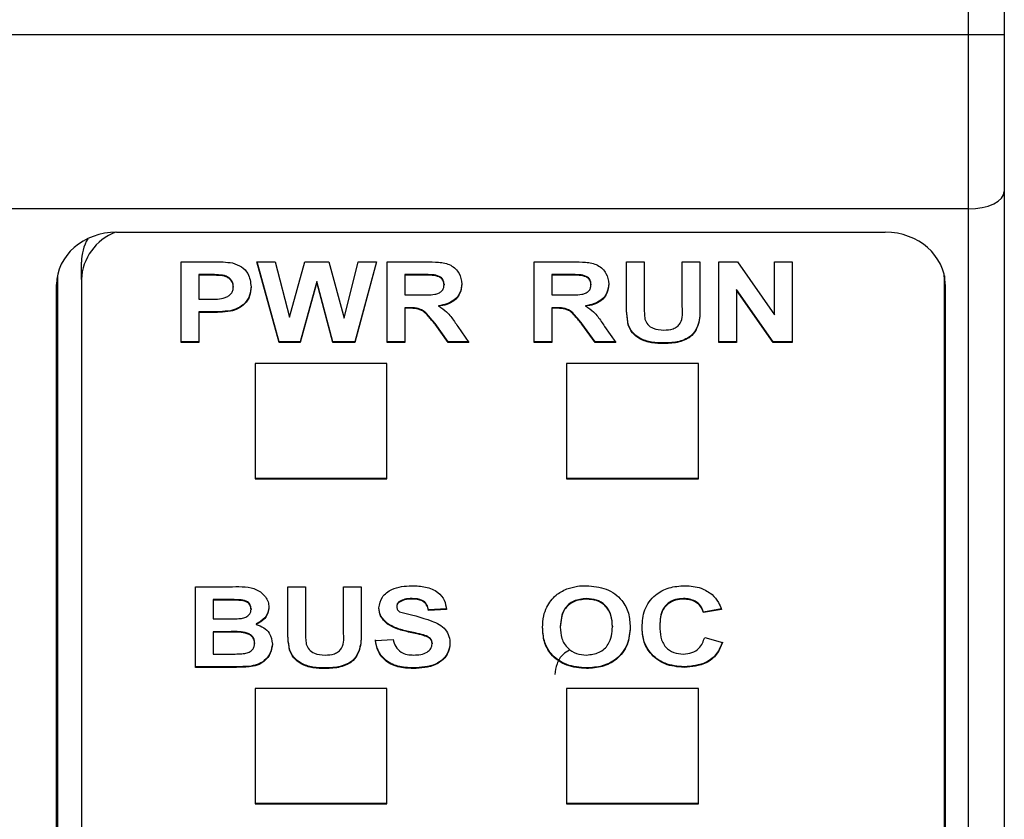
# Model space of a CAD drawing. Header units: millimetres. Extents: x 0 to 594, y 0 to 420.
# Tile 59 of 94: x 456.33 to 464.55, y 191.57 to 198.24. Entities that reach past the tile are written whole.
import ezdxf

# ---------------------------------------------------------------- set-up
doc = ezdxf.new("R2010")
doc.units = ezdxf.units.MM

msp = doc.modelspace()

# ---------------------------------------------------------------- linework, layer by layer
at = {"color": 7, "linetype": 'Continuous', "lineweight": 25}
for p, q in [((464.2481, 198.1153), (464.2481, 231.0357)), ((464.5481, 231.0357), (464.5481, 198.1153)), ((444.6981, 198.1153), (464.2481, 198.1153)), ((464.2481, 198.1153), (464.5481, 198.1153)), ((464.2481, 196.6609), (464.2481, 198.1153)), ((464.5481, 198.1153), (464.5481, 196.8064)), ((464.5481, 196.8064), (464.5481, 140.1078)), ((464.2481, 196.6609), (444.6981, 196.6609)), ((464.2481, 139.9624), (464.2481, 196.6609)), ((457.141, 196.4665), (463.5552, 196.4665)), ((456.8481, 196.0716), (456.8481, 196.217)), ((457.6807, 196.2207), (457.9272, 196.2207)), ((457.6807, 195.5468), (457.6807, 196.2207)), ((458.3129, 196.2207), (458.4648, 196.2207)), ((458.4974, 195.5468), (458.3129, 196.2207)), ((458.4974, 195.5517), (458.3143, 196.2207)), ((458.4648, 196.2207), (458.5846, 195.7578)), ((458.5846, 195.7578), (458.7113, 196.2207)), ((458.7113, 196.2207), (458.9135, 196.2207)), ((458.9135, 196.2207), (459.039, 195.75)), ((459.039, 195.75), (459.1584, 196.2207)), ((459.3106, 196.2207), (459.1296, 195.5468)), ((459.3093, 196.2207), (459.1296, 195.5517)), ((459.1584, 196.2207), (459.3106, 196.2207)), ((459.3995, 196.2207), (459.7229, 196.2207)), ((459.3995, 195.5468), (459.3995, 196.2207)), ((460.6254, 196.2207), (460.9487, 196.2207)), ((460.6254, 195.5468), (460.6254, 196.2207)), ((461.3959, 196.2207), (461.5441, 196.2207)), ((461.3959, 195.8627), (461.3959, 196.2207)), ((461.5441, 196.2207), (461.5441, 195.855)), ((461.8602, 196.2207), (462.0083, 196.2207)), ((461.8602, 195.8472), (461.8602, 196.2207)), ((462.0083, 196.2207), (462.0083, 195.8682)), ((462.1664, 196.2207), (462.3212, 196.2207)), ((462.1664, 195.5468), (462.1664, 196.2207)), ((462.3212, 196.2207), (462.6306, 195.7779)), ((462.6306, 196.2207), (462.7788, 196.2207)), ((462.6306, 195.7779), (462.6306, 196.2207)), ((462.7788, 196.2207), (462.7788, 195.5468)), ((456.6481, 196.1021), (456.6481, 175.1214)), ((457.9073, 196.1132), (457.8289, 196.1132)), ((457.8289, 196.1132), (457.8289, 196.1084)), ((457.9073, 196.1084), (457.8289, 196.1084)), ((457.8289, 196.1084), (457.8289, 195.9097)), ((457.9073, 196.1132), (457.9073, 196.1084)), ((458.0243, 196.1085), (458.0243, 196.1037)), ((459.6737, 196.1132), (459.5477, 196.1132)), ((459.5477, 196.1132), (459.5477, 196.1084)), ((459.5477, 196.1084), (459.5477, 195.9442)), ((459.6737, 196.1084), (459.5477, 196.1084)), ((459.6737, 196.1132), (459.6737, 196.1084)), ((459.7914, 196.1111), (459.7914, 196.1062)), ((460.8995, 196.1132), (460.7736, 196.1132)), ((460.7736, 196.1132), (460.7736, 196.1084)), ((460.7736, 196.1084), (460.7736, 195.9442)), ((460.8995, 196.1084), (460.7736, 196.1084)), ((460.8995, 196.1132), (460.8995, 196.1084)), ((461.0173, 196.1111), (461.0173, 196.1062)), ((464.0481, 196.0716), (464.0459, 196.1128)), ((464.0481, 196.1021), (464.0481, 196.0716)), ((456.6422, 196.0577), (456.6411, 196.0293)), ((456.6411, 174.9336), (456.6411, 196.0293)), ((456.8481, 196.0716), (456.8481, 175.1507)), ((458.1154, 196.0144), (458.1154, 196.0096)), ((458.8118, 196.0555), (458.674, 195.5517)), ((458.8118, 196.0506), (458.674, 195.5468)), ((458.9461, 195.5517), (458.8118, 196.0555)), ((458.8118, 196.0555), (458.8118, 196.0506)), ((458.9461, 195.5468), (458.8118, 196.0506)), ((459.8737, 196.0329), (459.8737, 196.0281)), ((461.0995, 196.0329), (461.0995, 196.0281)), ((464.0481, 139.4837), (464.0481, 196.0716)), ((464.0551, 196.0293), (464.054, 196.0577)), ((464.0551, 196.0293), (464.0551, 139.1231)), ((459.5477, 195.9442), (459.667, 195.9442)), ((460.7736, 195.9442), (460.8929, 195.9442)), ((462.6194, 195.5517), (462.3145, 195.9877)), ((462.3145, 195.9877), (462.3145, 195.9829)), ((462.6194, 195.5468), (462.3145, 195.9829)), ((462.3145, 195.9829), (462.3145, 195.5468)), ((457.8289, 195.9097), (457.9178, 195.9097)), ((459.8286, 195.8535), (459.8286, 195.8487)), ((461.0545, 195.8535), (461.0545, 195.8487)), ((457.9303, 195.8022), (457.8289, 195.8022)), ((457.8289, 195.8022), (457.8289, 195.7974)), ((457.9303, 195.7974), (457.8289, 195.7974)), ((457.8289, 195.7974), (457.8289, 195.5468)), ((457.9303, 195.8022), (457.9303, 195.7974)), ((458.0918, 195.8119), (458.0918, 195.8071)), ((459.5809, 195.8368), (459.5477, 195.8368)), ((459.5477, 195.8368), (459.5477, 195.8319)), ((459.5809, 195.8319), (459.5477, 195.8319)), ((459.5477, 195.8319), (459.5477, 195.5468)), ((459.5809, 195.8368), (459.5809, 195.8319)), ((460.8067, 195.8368), (460.7736, 195.8368)), ((460.7736, 195.8368), (460.7736, 195.8319)), ((460.8067, 195.8319), (460.7736, 195.8319)), ((460.7736, 195.8319), (460.7736, 195.5468)), ((460.8067, 195.8368), (460.8067, 195.8319)), ((459.908, 195.5517), (459.7984, 195.7046)), ((459.7984, 195.7046), (459.7984, 195.6998)), ((459.908, 195.5468), (459.7984, 195.6998)), ((461.1338, 195.5517), (461.0242, 195.7046)), ((461.0242, 195.7046), (461.0242, 195.6998)), ((461.1338, 195.5468), (461.0242, 195.6998)), ((461.411, 195.6973), (461.411, 195.6925)), ((459.9877, 195.6802), (460.0811, 195.5468)), ((461.2136, 195.6802), (461.307, 195.5468)), ((457.8289, 195.5517), (457.6807, 195.5517)), ((457.8289, 195.5468), (457.6807, 195.5468)), ((458.4974, 195.5517), (458.4974, 195.5468)), ((458.674, 195.5517), (458.4974, 195.5517)), ((458.674, 195.5468), (458.4974, 195.5468)), ((458.674, 195.5517), (458.674, 195.5468)), ((459.1296, 195.5517), (458.9461, 195.5517)), ((458.9461, 195.5517), (458.9461, 195.5468)), ((459.1296, 195.5468), (458.9461, 195.5468)), ((459.1296, 195.5517), (459.1296, 195.5468)), ((459.5477, 195.5517), (459.3995, 195.5517)), ((459.5477, 195.5468), (459.3995, 195.5468)), ((460.0777, 195.5517), (459.908, 195.5517)), ((459.908, 195.5517), (459.908, 195.5468)), ((460.0811, 195.5468), (459.908, 195.5468)), ((460.7736, 195.5517), (460.6254, 195.5517)), ((460.7736, 195.5468), (460.6254, 195.5468)), ((461.3036, 195.5517), (461.1338, 195.5517)), ((461.1338, 195.5517), (461.1338, 195.5468)), ((461.307, 195.5468), (461.1338, 195.5468)), ((461.7112, 195.543), (461.7112, 195.5382)), ((462.3145, 195.5517), (462.1664, 195.5517)), ((462.3145, 195.5468), (462.1664, 195.5468)), ((462.7788, 195.5517), (462.6194, 195.5517)), ((462.6194, 195.5517), (462.6194, 195.5468)), ((462.7788, 195.5468), (462.6194, 195.5468)), ((459.3964, 195.3719), (458.2964, 195.3719)), ((458.2964, 195.3719), (458.2964, 194.4098)), ((459.3964, 194.4098), (459.3964, 195.3719)), ((461.9964, 195.3719), (460.8964, 195.3719)), ((460.8964, 195.3719), (460.8964, 194.4098)), ((461.9964, 194.4098), (461.9964, 195.3719)), ((458.2964, 194.4147), (459.3964, 194.4147)), ((458.2964, 194.4098), (459.3964, 194.4098)), ((460.8964, 194.4147), (461.9964, 194.4147)), ((460.8964, 194.4098), (461.9964, 194.4098)), ((457.7993, 193.5094), (458.1097, 193.5094)), ((457.7993, 192.8355), (457.7993, 193.5094)), ((458.5698, 193.5094), (458.7179, 193.5094)), ((458.5698, 193.1514), (458.5698, 193.5094)), ((458.7179, 193.5094), (458.7179, 193.1437)), ((459.034, 193.5094), (459.1822, 193.5094)), ((459.034, 193.1359), (459.034, 193.5094)), ((459.1822, 193.5094), (459.1822, 193.1569)), ((458.0414, 193.4019), (457.9474, 193.4019)), ((457.9474, 193.4019), (457.9474, 193.3971)), ((457.9474, 193.3971), (457.9474, 193.2416)), ((458.0414, 193.3971), (457.9474, 193.3971)), ((458.0414, 193.4019), (458.0414, 193.3971)), ((458.1813, 193.3996), (458.1813, 193.3948)), ((459.5028, 193.3867), (459.5028, 193.3818)), ((459.6068, 193.4106), (459.6068, 193.4057)), ((461.0619, 193.4106), (461.0619, 193.4057)), ((461.8717, 193.4106), (461.8717, 193.4057)), ((458.2635, 193.3252), (458.2635, 193.3204)), ((459.4786, 193.3458), (459.4786, 193.3409)), ((459.8934, 193.3242), (459.7453, 193.3155)), ((459.8934, 193.3193), (459.7453, 193.3107)), ((459.7453, 193.3155), (459.7453, 193.3107)), ((462.1872, 193.3242), (462.039, 193.2983)), ((462.1872, 193.3193), (462.039, 193.2934)), ((457.9474, 193.2416), (458.0547, 193.2416)), ((462.039, 193.2983), (462.039, 193.2934)), ((458.3074, 193.1985), (458.3074, 193.1936)), ((459.4015, 193.2024), (459.4015, 193.1976)), ((459.5777, 193.1363), (459.5777, 193.1314)), ((460.8438, 193.1777), (460.8438, 193.1729)), ((461.2784, 193.1796), (461.2784, 193.1747)), ((461.6736, 193.1857), (461.6736, 193.1808)), ((458.0794, 193.1341), (457.9474, 193.1341)), ((457.9474, 193.1341), (457.9474, 193.1292)), ((458.0794, 193.1292), (457.9474, 193.1292)), ((457.9474, 193.1292), (457.9474, 192.9478)), ((458.0794, 193.1341), (458.0794, 193.1292)), ((459.3008, 193.0601), (459.4489, 193.0688)), ((459.7027, 193.107), (459.7027, 193.1021)), ((462.0489, 193.0861), (462.1971, 193.0429)), ((458.2932, 193.0415), (458.2932, 193.0366)), ((458.5849, 192.986), (458.5849, 192.9812)), ((459.7749, 193.037), (459.7749, 193.0322)), ((457.9474, 192.9478), (458.0987, 192.9478)), ((458.0601, 192.8404), (457.7993, 192.8404)), ((458.0601, 192.8355), (457.7993, 192.8355)), ((458.0601, 192.8404), (458.0601, 192.8355)), ((458.2469, 192.8449), (458.2469, 192.8401)), ((458.8851, 192.8317), (458.8851, 192.8269)), ((459.6165, 192.8317), (459.6165, 192.8269)), ((461.0622, 192.8317), (461.0622, 192.8269)), ((461.8768, 192.8404), (461.8768, 192.8355)), ((459.3964, 192.6606), (458.2964, 192.6606)), ((458.2964, 192.6606), (458.2964, 191.6985)), ((459.3964, 191.6985), (459.3964, 192.6606)), ((461.9964, 192.6606), (460.8964, 192.6606)), ((460.8964, 192.6606), (460.8964, 191.6985)), ((461.9964, 191.6985), (461.9964, 192.6606)), ((458.2964, 191.7033), (459.3964, 191.7033)), ((458.2964, 191.6985), (459.3964, 191.6985)), ((460.8964, 191.7033), (461.9964, 191.7033)), ((460.8964, 191.6985), (461.9964, 191.6985))]:
    msp.add_line(p, q, dxfattribs=at)
at = {"color": 7, "linetype": 'Continuous', "lineweight": 25, "flags": 128}
msp.add_lwpolyline([(464.2481, 196.6609), (464.3066, 196.6637), (464.3629, 196.672), (464.4148, 196.6854), (464.4602, 196.7035), (464.4975, 196.7255), (464.5253, 196.7507), (464.5423, 196.778), (464.5481, 196.8064)], dxfattribs=at)
at = {"color": 7, "linetype": 'Continuous', "lineweight": 25}
for centre, radius, start, end in [((457.2869, 196.0551), 0.4391, 110.48334, 177.8473), ((457.2433, 196.2153), 0.3952, 150.00349, 179.7471)]:
    msp.add_arc(centre, radius, start, end, dxfattribs=at)
for centre, major_axis, start_param, end_param in [((457.1412, 196.0292), (0.5001, -0.0006), 1.572092, 3.142584), ((463.555, 196.0292), (0.5001, 0.0006), 6.282194, 7.852686)]:
    msp.add_ellipse(centre, major_axis=major_axis, ratio=0.874619, start_param=start_param, end_param=end_param, dxfattribs=at)
for points, knots in [([(457.9272, 196.2207), (457.9615, 196.2209), (458.0227, 196.2212), (458.0833, 196.2137), (458.11, 196.2105)], [0, 0, 0, 0, 0.560345, 1, 1, 1, 1]), ([(458.11, 196.2105), (458.1356, 196.2011), (458.1868, 196.1825), (458.252, 196.1126), (458.2592, 196.0499), (458.2635, 196.0116)], [0, 0, 0, 0, 0.280091, 0.560804, 1, 1, 1, 1]), ([(459.7229, 196.2207), (459.7579, 196.2202), (459.8276, 196.2193), (459.9168, 196.2031), (459.9712, 196.1629), (460.0113, 196.1114), (460.0177, 196.0649), (460.0219, 196.034)], [0, 0, 0, 0, 0.251138, 0.500538, 0.625743, 0.751054, 1, 1, 1, 1]), ([(460.9487, 196.2207), (460.9837, 196.2202), (461.0535, 196.2193), (461.1427, 196.2031), (461.197, 196.1629), (461.2372, 196.1114), (461.2435, 196.0649), (461.2477, 196.034)], [0, 0, 0, 0, 0.251138, 0.500538, 0.625743, 0.751054, 1, 1, 1, 1]), ([(458.0243, 196.1085), (458.0025, 196.1103), (457.9636, 196.1134), (457.9245, 196.1133), (457.9073, 196.1132)], [0, 0, 0, 0, 0.5598334, 1, 1, 1, 1]), ([(458.0243, 196.1037), (458.0025, 196.1054), (457.9636, 196.1085), (457.9245, 196.1084), (457.9073, 196.1084)], [0, 0, 0, 0, 0.559833, 1, 1, 1, 1]), ([(458.1154, 196.0144), (458.1141, 196.0271), (458.1117, 196.0524), (458.0876, 196.0819), (458.0574, 196.1012), (458.0353, 196.1061), (458.0243, 196.1085)], [0, 0, 0, 0, 0.279862, 0.559069, 0.779427, 1, 1, 1, 1]), ([(458.1154, 196.0096), (458.1141, 196.0222), (458.1117, 196.0475), (458.0876, 196.0771), (458.0574, 196.0964), (458.0353, 196.1012), (458.0243, 196.1037)], [0, 0, 0, 0, 0.279862, 0.559069, 0.779427, 1, 1, 1, 1]), ([(459.7914, 196.1111), (459.7694, 196.1119), (459.7302, 196.1134), (459.6909, 196.1133), (459.6737, 196.1132)], [0, 0, 0, 0, 0.5599213, 1, 1, 1, 1]), ([(459.7914, 196.1062), (459.7694, 196.1071), (459.7302, 196.1085), (459.6909, 196.1084), (459.6737, 196.1084)], [0, 0, 0, 0, 0.559921, 1, 1, 1, 1]), ([(459.8737, 196.0329), (459.8727, 196.0439), (459.8706, 196.0659), (459.8424, 196.0991), (459.8108, 196.1066), (459.7914, 196.1111)], [0, 0, 0, 0, 0.281084, 0.561281, 1, 1, 1, 1]), ([(459.8737, 196.0281), (459.8727, 196.0391), (459.8706, 196.061), (459.8424, 196.0943), (459.8108, 196.1017), (459.7914, 196.1062)], [0, 0, 0, 0, 0.281084, 0.561281, 1, 1, 1, 1]), ([(461.0173, 196.1111), (460.9953, 196.1119), (460.9561, 196.1134), (460.9168, 196.1133), (460.8995, 196.1132)], [0, 0, 0, 0, 0.559921, 1, 1, 1, 1]), ([(461.0173, 196.1062), (460.9953, 196.1071), (460.9561, 196.1085), (460.9168, 196.1084), (460.8995, 196.1084)], [0, 0, 0, 0, 0.559921, 1, 1, 1, 1]), ([(461.0995, 196.0329), (461.0985, 196.0439), (461.0964, 196.0659), (461.0683, 196.0991), (461.0366, 196.1066), (461.0173, 196.1111)], [0, 0, 0, 0, 0.281084, 0.561281, 1, 1, 1, 1]), ([(461.0995, 196.0281), (461.0985, 196.0391), (461.0964, 196.061), (461.0683, 196.0943), (461.0366, 196.1017), (461.0173, 196.1062)], [0, 0, 0, 0, 0.281084, 0.561281, 1, 1, 1, 1]), ([(458.2635, 196.0165), (458.2618, 195.9906), (458.2582, 195.939), (458.2164, 195.8747), (458.1577, 195.8314), (458.1137, 195.8184), (458.0918, 195.8119)], [0, 0, 0, 0, 0.280285, 0.559873, 0.779918, 1, 1, 1, 1]), ([(458.2635, 196.0116), (458.2618, 195.9858), (458.2582, 195.9341), (458.2164, 195.8699), (458.1577, 195.8266), (458.1137, 195.8136), (458.0918, 195.8071)], [0, 0, 0, 0, 0.280285, 0.559873, 0.779918, 1, 1, 1, 1]), ([(459.667, 195.9442), (459.7106, 195.943), (459.7652, 195.9413), (459.8287, 195.9561), (459.8551, 195.9739), (459.8716, 195.9995), (459.873, 196.0185), (459.8737, 196.0281)], [0, 0, 0, 0, 0.500908, 0.625718, 0.750365, 0.875021, 1, 1, 1, 1]), ([(460.0219, 196.0389), (460.0193, 196.0128), (460.0143, 195.9609), (459.9641, 195.8994), (459.8972, 195.8656), (459.8515, 195.8575), (459.8286, 195.8535)], [0, 0, 0, 0, 0.279943, 0.558974, 0.779184, 1, 1, 1, 1]), ([(460.0219, 196.034), (460.0193, 196.008), (460.0143, 195.956), (459.9641, 195.8946), (459.8972, 195.8607), (459.8515, 195.8527), (459.8286, 195.8487)], [0, 0, 0, 0, 0.279943, 0.558974, 0.779184, 1, 1, 1, 1]), ([(460.8929, 195.9442), (460.9365, 195.943), (460.991, 195.9413), (461.0546, 195.9561), (461.0809, 195.9739), (461.0974, 195.9995), (461.0988, 196.0185), (461.0995, 196.0281)], [0, 0, 0, 0, 0.500908, 0.625718, 0.750365, 0.875021, 1, 1, 1, 1]), ([(461.2477, 196.0389), (461.2452, 196.0128), (461.2401, 195.9609), (461.19, 195.8994), (461.1231, 195.8656), (461.0773, 195.8575), (461.0545, 195.8535)], [0, 0, 0, 0, 0.279943, 0.558974, 0.779184, 1, 1, 1, 1]), ([(461.2477, 196.034), (461.2452, 196.008), (461.2401, 195.956), (461.19, 195.8946), (461.1231, 195.8607), (461.0773, 195.8527), (461.0545, 195.8487)], [0, 0, 0, 0, 0.279943, 0.558974, 0.779184, 1, 1, 1, 1]), ([(457.9178, 195.9097), (457.9625, 195.9081), (458.0183, 195.9061), (458.0763, 195.9337), (458.0988, 195.9548), (458.1131, 195.981), (458.1146, 196.0001), (458.1154, 196.0096)], [0, 0, 0, 0, 0.499693, 0.624844, 0.749841, 0.874898, 1, 1, 1, 1]), ([(459.8286, 195.8487), (459.8521, 195.8341), (459.8908, 195.81), (459.9304, 195.7635), (459.9601, 195.7225), (459.9785, 195.6943), (459.9877, 195.6802)], [0, 0, 0, 0, 0.339561, 0.559573, 0.779778, 1, 1, 1, 1]), ([(461.0545, 195.8487), (461.078, 195.8341), (461.1167, 195.81), (461.1562, 195.7635), (461.186, 195.7225), (461.2044, 195.6943), (461.2136, 195.6802)], [0, 0, 0, 0, 0.339561, 0.559573, 0.779778, 1, 1, 1, 1]), ([(461.411, 195.6973), (461.4057, 195.7289), (461.3962, 195.7854), (461.396, 195.8424), (461.3959, 195.8676)], [0, 0, 0, 0, 0.559743, 1, 1, 1, 1]), ([(461.411, 195.6925), (461.4057, 195.7241), (461.3962, 195.7805), (461.396, 195.8376), (461.3959, 195.8627)], [0, 0, 0, 0, 0.559743, 1, 1, 1, 1]), ([(461.5441, 195.855), (461.5439, 195.8339), (461.5437, 195.7962), (461.5481, 195.7587), (461.5501, 195.7422)], [0, 0, 0, 0, 0.56018, 1, 1, 1, 1]), ([(461.7067, 195.6505), (461.7339, 195.6516), (461.7748, 195.6533), (461.8211, 195.6788), (461.8704, 195.7363), (461.8647, 195.7979), (461.8602, 195.8472)], [0, 0, 0, 0, 0.25002, 0.375143, 0.500353, 1, 1, 1, 1]), ([(462.0083, 195.8731), (462.0093, 195.8272), (462.0111, 195.7363), (461.962, 195.6064), (461.8352, 195.5476), (461.7526, 195.5446), (461.7112, 195.543)], [0, 0, 0, 0, 0.28222, 0.55919, 0.778866, 1, 1, 1, 1]), ([(462.0083, 195.8682), (462.0093, 195.8224), (462.0111, 195.7315), (461.962, 195.6015), (461.8352, 195.5428), (461.7526, 195.5397), (461.7112, 195.5382)], [0, 0, 0, 0, 0.28222, 0.55919, 0.778866, 1, 1, 1, 1]), ([(458.0918, 195.8119), (458.0618, 195.8085), (458.0081, 195.8024), (457.9541, 195.8023), (457.9303, 195.8022)], [0, 0, 0, 0, 0.559811, 1, 1, 1, 1]), ([(458.0918, 195.8071), (458.0618, 195.8037), (458.0081, 195.7975), (457.9541, 195.7974), (457.9303, 195.7974)], [0, 0, 0, 0, 0.559811, 1, 1, 1, 1]), ([(459.7984, 195.7046), (459.7796, 195.7271), (459.7487, 195.7642), (459.7029, 195.8156), (459.643, 195.8371), (459.6017, 195.8369), (459.5809, 195.8368)], [0, 0, 0, 0, 0.341081, 0.561333, 0.779479, 1, 1, 1, 1]), ([(459.7984, 195.6998), (459.7796, 195.7223), (459.7487, 195.7594), (459.7029, 195.8107), (459.643, 195.8322), (459.6017, 195.832), (459.5809, 195.8319)], [0, 0, 0, 0, 0.341081, 0.561333, 0.779479, 1, 1, 1, 1]), ([(461.0242, 195.7046), (461.0054, 195.7271), (460.9745, 195.7642), (460.9288, 195.8156), (460.8689, 195.8371), (460.8275, 195.8369), (460.8067, 195.8368)], [0, 0, 0, 0, 0.341081, 0.561333, 0.779479, 1, 1, 1, 1]), ([(461.0242, 195.6998), (461.0054, 195.7223), (460.9745, 195.7594), (460.9288, 195.8107), (460.8689, 195.8322), (460.8275, 195.832), (460.8067, 195.8319)], [0, 0, 0, 0, 0.341081, 0.561333, 0.779479, 1, 1, 1, 1]), ([(461.7112, 195.543), (461.6758, 195.5436), (461.6051, 195.5447), (461.5108, 195.5746), (461.4408, 195.6288), (461.4209, 195.6745), (461.411, 195.6973)], [0, 0, 0, 0, 0.28103, 0.560407, 0.780283, 1, 1, 1, 1]), ([(461.7112, 195.5382), (461.6758, 195.5388), (461.6051, 195.5399), (461.5108, 195.5697), (461.4408, 195.6239), (461.4209, 195.6696), (461.411, 195.6925)], [0, 0, 0, 0, 0.28103, 0.560407, 0.780283, 1, 1, 1, 1]), ([(461.5501, 195.7422), (461.5565, 195.7262), (461.5694, 195.6943), (461.6265, 195.6557), (461.6763, 195.6525), (461.7067, 195.6505)], [0, 0, 0, 0, 0.280066, 0.560124, 1, 1, 1, 1]), ([(458.1097, 193.5094), (458.1805, 193.5109), (458.2868, 193.5132), (458.3782, 193.4387), (458.408, 193.3846), (458.4105, 193.3548), (458.4117, 193.3398)], [0, 0, 0, 0, 0.49935, 0.748653, 0.874282, 1, 1, 1, 1]), ([(459.3304, 193.3319), (459.3363, 193.3637), (459.3481, 193.4274), (459.4525, 193.508), (459.5471, 193.5142), (459.605, 193.518)], [0, 0, 0, 0, 0.279748, 0.559362, 1, 1, 1, 1]), ([(459.605, 193.518), (459.6437, 193.5166), (459.7209, 193.5137), (459.8212, 193.4715), (459.8824, 193.399), (459.8898, 193.3459), (459.8934, 193.3193)], [0, 0, 0, 0, 0.281015, 0.560109, 0.779825, 1, 1, 1, 1]), ([(460.73, 193.3397), (460.7528, 193.3756), (460.7935, 193.4396), (460.8658, 193.4757), (460.8977, 193.4916)], [0, 0, 0, 0, 0.559956, 1, 1, 1, 1]), ([(460.8977, 193.4916), (460.9272, 193.5003), (460.9799, 193.516), (461.0355, 193.5174), (461.06, 193.518)], [0, 0, 0, 0, 0.559564, 1, 1, 1, 1]), ([(461.06, 193.518), (461.1174, 193.5133), (461.232, 193.5037), (461.3596, 193.4085), (461.4194, 193.2892), (461.4242, 193.2108), (461.4266, 193.1715)], [0, 0, 0, 0, 0.279831, 0.558669, 0.779006, 1, 1, 1, 1]), ([(461.5254, 193.171), (461.5288, 193.2205), (461.5357, 193.3192), (461.6222, 193.4403), (461.7489, 193.5089), (461.8376, 193.515), (461.8821, 193.518)], [0, 0, 0, 0, 0.2806885, 0.5596217, 0.7795352, 1, 1, 1, 1]), ([(461.8821, 193.518), (461.9294, 193.515), (462.0139, 193.5096), (462.0801, 193.4643), (462.1093, 193.4443)], [0, 0, 0, 0, 0.559913, 1, 1, 1, 1]), ([(458.1813, 193.3996), (458.1552, 193.4005), (458.1086, 193.4021), (458.062, 193.402), (458.0414, 193.4019)], [0, 0, 0, 0, 0.55995, 1, 1, 1, 1]), ([(458.1813, 193.3948), (458.1552, 193.3957), (458.1086, 193.3972), (458.062, 193.3971), (458.0414, 193.3971)], [0, 0, 0, 0, 0.55995, 1, 1, 1, 1]), ([(458.2635, 193.3252), (458.2625, 193.336), (458.2603, 193.3575), (458.2322, 193.3901), (458.2006, 193.396), (458.1813, 193.3996)], [0, 0, 0, 0, 0.281071, 0.561092, 1, 1, 1, 1]), ([(458.2635, 193.3204), (458.2625, 193.3312), (458.2603, 193.3527), (458.2322, 193.3853), (458.2006, 193.3912), (458.1813, 193.3948)], [0, 0, 0, 0, 0.281071, 0.561092, 1, 1, 1, 1]), ([(459.5028, 193.3867), (459.495, 193.3804), (459.481, 193.3693), (459.4793, 193.353), (459.4786, 193.3458)], [0, 0, 0, 0, 0.558758, 1, 1, 1, 1]), ([(459.5028, 193.3818), (459.495, 193.3756), (459.481, 193.3644), (459.4793, 193.3481), (459.4786, 193.3409)], [0, 0, 0, 0, 0.558758, 1, 1, 1, 1]), ([(459.6068, 193.4106), (459.5861, 193.41), (459.5492, 193.409), (459.517, 193.3935), (459.5028, 193.3867)], [0, 0, 0, 0, 0.5605438, 1, 1, 1, 1]), ([(459.6068, 193.4057), (459.5861, 193.4052), (459.5492, 193.4041), (459.517, 193.3886), (459.5028, 193.3818)], [0, 0, 0, 0, 0.560544, 1, 1, 1, 1]), ([(459.7453, 193.3155), (459.7413, 193.3313), (459.7335, 193.3628), (459.6852, 193.4071), (459.6366, 193.4093), (459.6068, 193.4106)], [0, 0, 0, 0, 0.2815215, 0.5603047, 1, 1, 1, 1]), ([(459.7453, 193.3107), (459.7413, 193.3265), (459.7335, 193.358), (459.6852, 193.4023), (459.6366, 193.4044), (459.6068, 193.4057)], [0, 0, 0, 0, 0.2815215, 0.5603047, 1, 1, 1, 1]), ([(461.0619, 193.4106), (461.0252, 193.4069), (460.952, 193.3995), (460.8542, 193.3119), (460.8477, 193.2286), (460.8438, 193.1777)], [0, 0, 0, 0, 0.2802778, 0.5598769, 1, 1, 1, 1]), ([(461.0619, 193.4057), (461.0252, 193.402), (460.952, 193.3946), (460.8542, 193.3071), (460.8477, 193.2238), (460.8438, 193.1729)], [0, 0, 0, 0, 0.280278, 0.559877, 1, 1, 1, 1]), ([(461.2784, 193.1796), (461.2769, 193.2113), (461.2737, 193.2745), (461.2271, 193.3563), (461.1475, 193.4042), (461.0904, 193.4085), (461.0619, 193.4106)], [0, 0, 0, 0, 0.281087, 0.560013, 0.779691, 1, 1, 1, 1]), ([(461.2784, 193.1747), (461.2769, 193.2065), (461.2737, 193.2697), (461.2271, 193.3515), (461.1475, 193.3994), (461.0904, 193.4036), (461.0619, 193.4057)], [0, 0, 0, 0, 0.281087, 0.560013, 0.779691, 1, 1, 1, 1]), ([(461.8717, 193.4106), (461.8487, 193.409), (461.8027, 193.4059), (461.7417, 193.3744), (461.6796, 193.3033), (461.676, 193.2342), (461.6736, 193.1857)], [0, 0, 0, 0, 0.18715, 0.37398, 0.560738, 1, 1, 1, 1]), ([(461.8717, 193.4057), (461.8487, 193.4042), (461.8027, 193.4011), (461.7417, 193.3695), (461.6796, 193.2985), (461.676, 193.2293), (461.6736, 193.1808)], [0, 0, 0, 0, 0.18715, 0.37398, 0.560738, 1, 1, 1, 1]), ([(462.039, 193.2983), (462.0322, 193.3161), (462.0186, 193.3519), (461.9732, 193.3883), (461.9223, 193.4079), (461.8886, 193.4097), (461.8717, 193.4106)], [0, 0, 0, 0, 0.27983, 0.559275, 0.779493, 1, 1, 1, 1]), ([(462.039, 193.2934), (462.0322, 193.3113), (462.0186, 193.347), (461.9732, 193.3835), (461.9223, 193.4031), (461.8886, 193.4048), (461.8717, 193.4057)], [0, 0, 0, 0, 0.27983, 0.559275, 0.779493, 1, 1, 1, 1]), ([(462.1093, 193.4443), (462.1289, 193.4234), (462.1639, 193.3859), (462.1801, 193.3397), (462.1872, 193.3193)], [0, 0, 0, 0, 0.55896, 1, 1, 1, 1]), ([(458.1734, 193.2439), (458.1863, 193.2458), (458.212, 193.2497), (458.243, 193.2678), (458.2612, 193.2935), (458.2628, 193.3114), (458.2635, 193.3204)], [0, 0, 0, 0, 0.280494, 0.559925, 0.779752, 1, 1, 1, 1]), ([(458.4117, 193.3447), (458.4101, 193.3277), (458.4067, 193.2939), (458.375, 193.2379), (458.333, 193.2134), (458.3074, 193.1985)], [0, 0, 0, 0, 0.2809216, 0.5618182, 1, 1, 1, 1]), ([(458.4117, 193.3398), (458.4101, 193.3229), (458.4067, 193.289), (458.375, 193.2331), (458.333, 193.2086), (458.3074, 193.1936)], [0, 0, 0, 0, 0.2809216, 0.5618182, 1, 1, 1, 1]), ([(459.4015, 193.2024), (459.3789, 193.2239), (459.3383, 193.2623), (459.3328, 193.314), (459.3304, 193.3367)], [0, 0, 0, 0, 0.559266, 1, 1, 1, 1]), ([(459.4015, 193.1976), (459.3789, 193.219), (459.3383, 193.2575), (459.3328, 193.3091), (459.3304, 193.3319)], [0, 0, 0, 0, 0.559266, 1, 1, 1, 1]), ([(459.4786, 193.3409), (459.48, 193.3322), (459.4826, 193.3164), (459.4956, 193.3056), (459.5014, 193.3008)], [0, 0, 0, 0, 0.5584796, 1, 1, 1, 1]), ([(459.5014, 193.3008), (459.5921, 193.2778), (459.7056, 193.2491), (459.8361, 193.1979), (459.8876, 193.1533), (459.9192, 193.096), (459.9218, 193.0544), (459.9231, 193.0335)], [0, 0, 0, 0, 0.499915, 0.6251, 0.750073, 0.874884, 1, 1, 1, 1]), ([(460.6956, 193.1684), (460.6967, 193.2013), (460.6985, 193.26), (460.7204, 193.3153), (460.73, 193.3397)], [0, 0, 0, 0, 0.560171, 1, 1, 1, 1]), ([(458.0547, 193.2416), (458.0769, 193.2415), (458.1165, 193.2413), (458.156, 193.2431), (458.1734, 193.2439)], [0, 0, 0, 0, 0.560048, 1, 1, 1, 1]), ([(458.2932, 193.0415), (458.2924, 193.0514), (458.2907, 193.0713), (458.274, 193.0981), (458.2474, 193.1175), (458.1825, 193.1373), (458.1253, 193.1355), (458.0794, 193.1341)], [0, 0, 0, 0, 0.124948, 0.249715, 0.374439, 0.499416, 1, 1, 1, 1]), ([(458.3074, 193.1936), (458.3288, 193.186), (458.3715, 193.1706), (458.4287, 193.1148), (458.4366, 193.0626), (458.4414, 193.0308)], [0, 0, 0, 0, 0.281048, 0.561618, 1, 1, 1, 1]), ([(458.5849, 192.986), (458.5796, 193.0176), (458.5701, 193.0741), (458.5699, 193.1311), (458.5698, 193.1562)], [0, 0, 0, 0, 0.559743, 1, 1, 1, 1]), ([(458.5849, 192.9812), (458.5796, 193.0128), (458.5701, 193.0692), (458.5699, 193.1263), (458.5698, 193.1514)], [0, 0, 0, 0, 0.5597431, 1, 1, 1, 1]), ([(458.7179, 193.1437), (458.7178, 193.1226), (458.7176, 193.0848), (458.722, 193.0473), (458.724, 193.0308)], [0, 0, 0, 0, 0.56018, 1, 1, 1, 1]), ([(458.8806, 192.9392), (458.9078, 192.9403), (458.9487, 192.942), (458.995, 192.9675), (459.0443, 193.0249), (459.0386, 193.0866), (459.034, 193.1359)], [0, 0, 0, 0, 0.25002, 0.375143, 0.500353, 1, 1, 1, 1]), ([(459.1822, 193.1618), (459.1831, 193.1159), (459.185, 193.025), (459.1359, 192.8951), (459.0091, 192.8363), (458.9265, 192.8332), (458.8851, 192.8317)], [0, 0, 0, 0, 0.28222, 0.55919, 0.778866, 1, 1, 1, 1]), ([(459.1822, 193.1569), (459.1831, 193.1111), (459.185, 193.0202), (459.1359, 192.8902), (459.0091, 192.8314), (458.9265, 192.8284), (458.8851, 192.8269)], [0, 0, 0, 0, 0.2822197, 0.5591896, 0.778866, 1, 1, 1, 1]), ([(459.5777, 193.1363), (459.5424, 193.144), (459.4795, 193.1579), (459.4253, 193.1888), (459.4015, 193.2024)], [0, 0, 0, 0, 0.5607684, 1, 1, 1, 1]), ([(459.5777, 193.1314), (459.5424, 193.1392), (459.4795, 193.1531), (459.4253, 193.184), (459.4015, 193.1976)], [0, 0, 0, 0, 0.560768, 1, 1, 1, 1]), ([(459.7027, 193.107), (459.6795, 193.1128), (459.638, 193.1233), (459.5961, 193.1323), (459.5777, 193.1363)], [0, 0, 0, 0, 0.559956, 1, 1, 1, 1]), ([(461.0622, 192.8317), (461.0052, 192.8362), (460.8915, 192.8453), (460.7638, 192.9385), (460.703, 193.0564), (460.6981, 193.1343), (460.6956, 193.1732)], [0, 0, 0, 0, 0.279942, 0.558704, 0.779045, 1, 1, 1, 1]), ([(461.0622, 192.8269), (461.0052, 192.8314), (460.8915, 192.8404), (460.7638, 192.9337), (460.703, 193.0516), (460.6981, 193.1294), (460.6956, 193.1684)], [0, 0, 0, 0, 0.279942, 0.558704, 0.779045, 1, 1, 1, 1]), ([(460.8438, 193.1729), (460.8456, 193.141), (460.8491, 193.0774), (460.8974, 192.9962), (460.976, 192.9467), (461.0332, 192.9417), (461.0619, 192.9392)], [0, 0, 0, 0, 0.2810208, 0.5601162, 0.7799393, 1, 1, 1, 1]), ([(461.0619, 192.9392), (461.0985, 192.9433), (461.1717, 192.9516), (461.2677, 193.0406), (461.2744, 193.1239), (461.2784, 193.1747)], [0, 0, 0, 0, 0.279991, 0.559768, 1, 1, 1, 1]), ([(461.4266, 193.1764), (461.4228, 193.1265), (461.4152, 193.0272), (461.3255, 192.9063), (461.1962, 192.8402), (461.1069, 192.8345), (461.0622, 192.8317)], [0, 0, 0, 0, 0.280551, 0.559488, 0.779434, 1, 1, 1, 1]), ([(461.4266, 193.1715), (461.4228, 193.1217), (461.4152, 193.0223), (461.3255, 192.9015), (461.1962, 192.8353), (461.1069, 192.8297), (461.0622, 192.8269)], [0, 0, 0, 0, 0.280551, 0.559488, 0.779434, 1, 1, 1, 1]), ([(461.8768, 192.8404), (461.8218, 192.8456), (461.7119, 192.8562), (461.5916, 192.9491), (461.5326, 193.0628), (461.5278, 193.1381), (461.5254, 193.1758)], [0, 0, 0, 0, 0.279571, 0.558708, 0.779053, 1, 1, 1, 1]), ([(461.8768, 192.8355), (461.8218, 192.8408), (461.7119, 192.8513), (461.5916, 192.9442), (461.5326, 193.058), (461.5278, 193.1333), (461.5254, 193.171)], [0, 0, 0, 0, 0.279571, 0.558708, 0.779053, 1, 1, 1, 1]), ([(461.6736, 193.1808), (461.6747, 193.1501), (461.6771, 193.0889), (461.7127, 193.006), (461.7877, 192.9551), (461.8431, 192.9502), (461.8708, 192.9478)], [0, 0, 0, 0, 0.281346, 0.560537, 0.780083, 1, 1, 1, 1]), ([(458.2932, 193.0366), (458.2924, 193.0466), (458.2907, 193.0665), (458.274, 193.0933), (458.2474, 193.1126), (458.1825, 193.1325), (458.1253, 193.1307), (458.0794, 193.1292)], [0, 0, 0, 0, 0.124948, 0.249715, 0.374439, 0.499416, 1, 1, 1, 1]), ([(459.6165, 192.8317), (459.5732, 192.8337), (459.4869, 192.8375), (459.3778, 192.8923), (459.3184, 192.9772), (459.3067, 193.0357), (459.3008, 193.065)], [0, 0, 0, 0, 0.2807151, 0.5593402, 0.7793087, 1, 1, 1, 1]), ([(459.6165, 192.8269), (459.5732, 192.8288), (459.4869, 192.8327), (459.3778, 192.8875), (459.3184, 192.9723), (459.3067, 193.0308), (459.3008, 193.0601)], [0, 0, 0, 0, 0.2807151, 0.5593402, 0.7793087, 1, 1, 1, 1]), ([(459.4489, 193.0688), (459.4544, 193.0487), (459.4652, 193.0088), (459.5084, 192.9627), (459.5653, 192.9418), (459.6021, 192.94), (459.6206, 192.9392)], [0, 0, 0, 0, 0.280582, 0.559152, 0.779251, 1, 1, 1, 1]), ([(459.7027, 193.1021), (459.6795, 193.108), (459.638, 193.1184), (459.5961, 193.1274), (459.5777, 193.1314)], [0, 0, 0, 0, 0.559956, 1, 1, 1, 1]), ([(459.7749, 193.037), (459.7738, 193.0466), (459.7716, 193.0658), (459.7447, 193.0925), (459.7186, 193.1015), (459.7027, 193.107)], [0, 0, 0, 0, 0.279779, 0.559088, 1, 1, 1, 1]), ([(459.7749, 193.0322), (459.7738, 193.0418), (459.7716, 193.0609), (459.7447, 193.0877), (459.7186, 193.0966), (459.7027, 193.1021)], [0, 0, 0, 0, 0.279779, 0.559088, 1, 1, 1, 1]), ([(461.8708, 192.9478), (461.8951, 192.9499), (461.9436, 192.9541), (462.017, 193.0013), (462.0368, 193.0539), (462.0489, 193.0861)], [0, 0, 0, 0, 0.280473, 0.560455, 1, 1, 1, 1]), ([(458.2109, 192.952), (458.2236, 192.955), (458.2488, 192.9609), (458.2768, 192.9827), (458.2915, 193.0097), (458.2926, 193.0277), (458.2932, 193.0366)], [0, 0, 0, 0, 0.280013, 0.559354, 0.779487, 1, 1, 1, 1]), ([(458.4414, 193.0357), (458.4377, 193.0095), (458.4303, 192.9571), (458.3821, 192.8945), (458.317, 192.8556), (458.2703, 192.8485), (458.2469, 192.8449)], [0, 0, 0, 0, 0.279789, 0.559453, 0.779461, 1, 1, 1, 1]), ([(458.4414, 193.0308), (458.4377, 193.0047), (458.4303, 192.9523), (458.3821, 192.8897), (458.317, 192.8508), (458.2703, 192.8437), (458.2469, 192.8401)], [0, 0, 0, 0, 0.279789, 0.559453, 0.779461, 1, 1, 1, 1]), ([(458.8851, 192.8317), (458.8497, 192.8323), (458.779, 192.8334), (458.6847, 192.8632), (458.6147, 192.9174), (458.5948, 192.9632), (458.5849, 192.986)], [0, 0, 0, 0, 0.28103, 0.560407, 0.780283, 1, 1, 1, 1]), ([(458.8851, 192.8269), (458.8497, 192.8274), (458.779, 192.8286), (458.6847, 192.8584), (458.6147, 192.9126), (458.5948, 192.9583), (458.5849, 192.9812)], [0, 0, 0, 0, 0.28103, 0.560407, 0.780283, 1, 1, 1, 1]), ([(458.724, 193.0308), (458.7304, 193.0149), (458.7433, 192.983), (458.8004, 192.9444), (458.8502, 192.9412), (458.8806, 192.9392)], [0, 0, 0, 0, 0.280066, 0.560124, 1, 1, 1, 1]), ([(459.9231, 193.0384), (459.9201, 193.0147), (459.9142, 192.9672), (459.8707, 192.9049), (459.7752, 192.8403), (459.682, 192.8353), (459.6165, 192.8317)], [0, 0, 0, 0, 0.1869663, 0.3740057, 0.5609669, 1, 1, 1, 1]), ([(459.9231, 193.0335), (459.9201, 193.0098), (459.9142, 192.9624), (459.8707, 192.9), (459.7752, 192.8355), (459.682, 192.8304), (459.6165, 192.8269)], [0, 0, 0, 0, 0.186966, 0.374006, 0.560967, 1, 1, 1, 1]), ([(459.6206, 192.9392), (459.6401, 192.9399), (459.6792, 192.9413), (459.7304, 192.9596), (459.7674, 192.992), (459.7724, 193.0188), (459.7749, 193.0322)], [0, 0, 0, 0, 0.281228, 0.561008, 0.781099, 1, 1, 1, 1]), ([(460.9217, 192.9809), (460.9024, 192.9696), (460.8544, 192.9414), (460.8097, 192.8666), (460.802, 192.8067), (460.7981, 192.7767)], [0, 0, 0, 0, 0.250742, 0.624344, 1, 1, 1, 1]), ([(462.1971, 193.0477), (462.1834, 193.0143), (462.1559, 192.9477), (462.0469, 192.8558), (461.9413, 192.8462), (461.8768, 192.8404)], [0, 0, 0, 0, 0.281276, 0.561399, 1, 1, 1, 1]), ([(462.1971, 193.0429), (462.1834, 193.0095), (462.1559, 192.9429), (462.0469, 192.851), (461.9413, 192.8414), (461.8768, 192.8355)], [0, 0, 0, 0, 0.281276, 0.561399, 1, 1, 1, 1]), ([(458.0987, 192.9478), (458.1197, 192.9477), (458.1572, 192.9475), (458.1945, 192.9506), (458.2109, 192.952)], [0, 0, 0, 0, 0.560184, 1, 1, 1, 1]), ([(458.2469, 192.8449), (458.212, 192.8435), (458.1498, 192.8408), (458.0875, 192.8405), (458.0601, 192.8404)], [0, 0, 0, 0, 0.559954, 1, 1, 1, 1]), ([(458.2469, 192.8401), (458.212, 192.8386), (458.1498, 192.836), (458.0875, 192.8356), (458.0601, 192.8355)], [0, 0, 0, 0, 0.559954, 1, 1, 1, 1])]:
    msp.add_open_spline(points, degree=3, knots=knots, dxfattribs=at)

doc.saveas('drawing.dxf')
